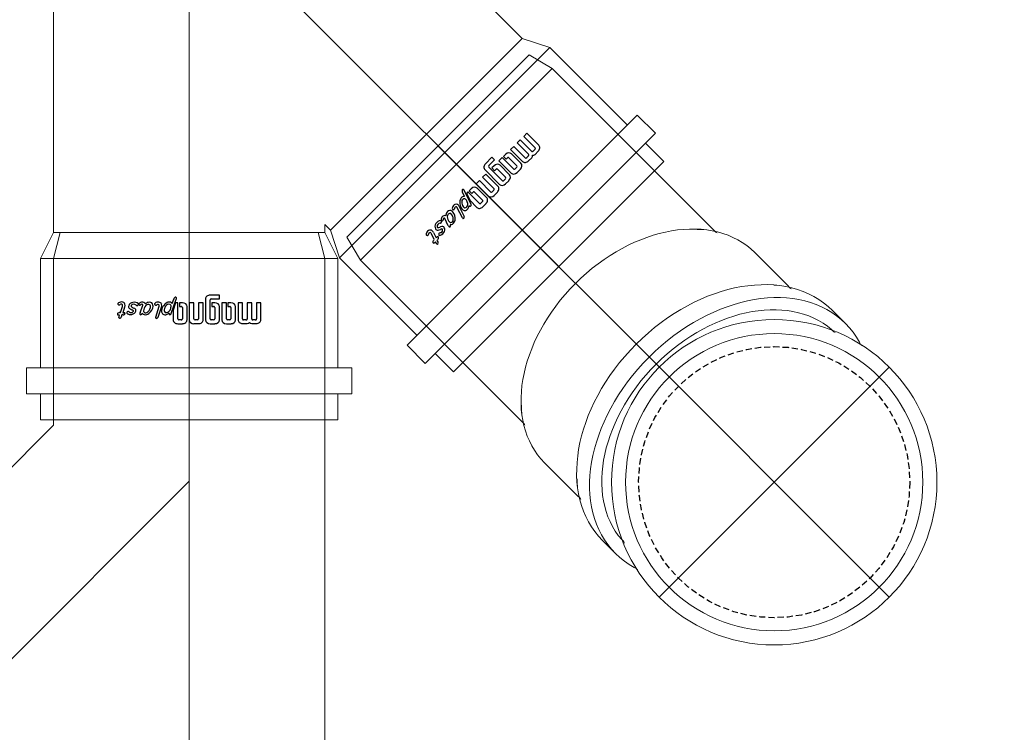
# Model space of a CAD drawing. Header units: centimetres. Extents: x 22052 to 56535, y 76485 to 78519.
# Tile 132 of 236: x 43600 to 43640, y 77809 to 77838. Entities that reach past the tile are written whole.
import ezdxf
from ezdxf.enums import TextEntityAlignment as Align
from ezdxf.lldxf.tags import DXFTag

# ---------------------------------------------------------------- set-up
doc = ezdxf.new("R2010")
doc.units = ezdxf.units.CM
doc.linetypes.add('HIDDEN', pattern=[0.375, 0.25, -0.125])
for name, color, linetype, lineweight in [('2DH_PRO_Magnaplast-SDB', 34, 'Continuous', 15), ('CP_AXISKA', 7, 'DASHDOT', 15), ('CP_DETAL', 33, 'Continuous', 9)]:
    doc.layers.add(name, color=color, linetype=linetype, lineweight=lineweight)
for name, color, linetype in [('3DCPCOLOR124', 152, 'Continuous'), ('3DCPCOLOR242', 242, 'Continuous'), ('cp_hidde', 203, 'HIDDEN'), ('CP_WIPEOUT', 255, 'Continuous')]:
    doc.layers.add(name, color=color, linetype=linetype)
doc.styles.add('CP_ATTR', font='arial.ttf')
tags = doc.linetypes.add('DASHDOT', pattern=[25.4, 12.7, -6.35, 0, -6.35]).pattern_tags.tags
tags[10:11] = [DXFTag(74, 4), DXFTag(75, 0), DXFTag(340, '0'), DXFTag(46, 1.0), DXFTag(50, 0.0), DXFTag(44, 0.0), DXFTag(45, 0.0)]
tags[8:9] = [DXFTag(74, 4), DXFTag(75, 0), DXFTag(340, '0'), DXFTag(46, 1.0), DXFTag(50, 0.0), DXFTag(44, 0.0), DXFTag(45, 0.0)]
tags[6:7] = [DXFTag(74, 4), DXFTag(75, 0), DXFTag(340, '0'), DXFTag(46, 1.0), DXFTag(50, 0.0), DXFTag(44, 0.0), DXFTag(45, 0.0)]
tags[4:5] = [DXFTag(74, 4), DXFTag(75, 0), DXFTag(340, '0'), DXFTag(46, 1.0), DXFTag(50, 0.0), DXFTag(44, 0.0), DXFTag(45, 0.0)]

# ---------------------------------------------------------------- blocks, each defined once
blk = doc.blocks.new('pdmgn014_okr01')
blk.add_circle((0, 0), 28.6)
blk = doc.blocks.new('pdmgn014_okr02')
blk.add_circle((0, 0), 25)
blk = doc.blocks.new('pdmgn014_wip_cir01')
blk.add_wipeout([(1, 0), (0.9659, 0.2588), (0.866, 0.5), (0.7071, 0.7071), (0.5, 0.866), (0.2588, 0.9659), (0, 1), (-0.2588, 0.9659), (-0.5, 0.866), (-0.7071, 0.7071), (-0.866, 0.5), (-0.9659, 0.2588), (-1, 0), (-0.9659, -0.2588), (-0.866, -0.5), (-0.7071, -0.7071), (-0.5, -0.866), (-0.2588, -0.9659), (0, -1), (0.2588, -0.9659), (0.5, -0.866), (0.7071, -0.7071), (0.866, -0.5), (0.9659, -0.2588)])
blk = doc.blocks.new('pdmgn014_okr02a')
blk.add_arc((25, 0), 25, 90, 270)
blk = doc.blocks.new('pdmgn014_okr01a')
blk.add_arc((28.6, 0), 28.6, 90, 270)
blk = doc.blocks.new('pdmgn014_okr01b')
blk.add_arc((25, 0), 25, 90, 270)
blk = doc.blocks.new('pdmgn014_wip_cir01a')
blk.add_wipeout([(20, 0), (19.32, 5.18), (17.32, 10), (14.14, 14.14), (10, 17.32), (5.18, 19.32), (0, 20), (-5.18, 19.32), (-10, 17.32), (-14.14, 14.14), (-17.32, 10), (-19.32, 5.18), (-20, 0), (-19.32, -5.18), (-17.32, -10), (-14.14, -14.14), (-10, -17.32), (-5.18, -19.32), (0, -20), (5.18, -19.32), (10, -17.32), (14.14, -14.14), (17.32, -10), (19.32, -5.18)])
blk = doc.blocks.new('pdmgn014_wip_cir01b')
blk.add_wipeout([(20, 0), (19.32, 5.18), (17.32, 10), (14.14, 14.14), (10, 17.32), (5.18, 19.32), (0, 20), (-5.18, 19.32), (-10, 17.32), (-14.14, 14.14), (-17.32, 10), (-19.32, 5.18), (-20, 0), (-19.32, -5.18), (-17.32, -10), (-14.14, -14.14), (-10, -17.32), (-5.18, -19.32), (0, -20), (5.18, -19.32), (10, -17.32), (14.14, -14.14), (17.32, -10), (19.32, -5.18)])
blk = doc.blocks.new('pdmgn014_wip_rec01')
blk.add_wipeout([(0, -25), (84.39, -25), (84.39, 25), (0, 25)]).dxf.layer = 'CP_WIPEOUT'
blk = doc.blocks.new('pdmgn014_wip_cir02')
blk.add_wipeout([(1, 0), (0.9659, 0.2588), (0.866, 0.5), (0.7071, 0.7071), (0.5, 0.866), (0.2588, 0.9659), (0, 1), (-0.2588, 0.9659), (-0.5, 0.866), (-0.7071, 0.7071), (-0.866, 0.5), (-0.9659, 0.2588), (-1, 0), (-0.9659, -0.2588), (-0.866, -0.5), (-0.7071, -0.7071), (-0.5, -0.866), (-0.2588, -0.9659), (0, -1), (0.2588, -0.9659), (0.5, -0.866), (0.7071, -0.7071), (0.866, -0.5), (0.9659, -0.2588)])
blk = doc.blocks.new('Pd_mgphtp_0333_fof7kh8')
for p, q in [((1.06, 5.5), (0, 5.235)), ((0, -5.235), (0, 5.235)), ((1.06, 5.5), (7.6, 5.5)), ((12.151, 5.5), (7.6, 5.5)), ((1.06, -5.5), (0, -5.235)), ((7.6, -5.5), (1.06, -5.5)), ((7.6, -5.5), (12.151, -5.5))]:
    blk.add_line(p, q)
at = {"layer": 'CP_DETAL'}
blk.add_line((1.06, 5.5), (1.06, -5.5), dxfattribs=at)
at = {"linetype": 'ByBlock', "style": 'CP_ATTR', "flags": 9}
for tag, p in [('ORDER-NO', (-0.002, 0)), ('PRODUCT-TYPE', (-0.002, 0)), ('ARTICLE', (-0.002, 0)), ('GROUP', (-0.002, 0)), ('NUMBER', (-0.002, 0)), ('NAME', (-0.002, 0)), ('DN', (-0.001, 0)), ('WEIGHT', (-0.001, 0)), ('MATERIAL', (-0.001, 0)), ('DIMS', (-0.001, 0)), ('OTHER', (-0.001, 0)), ('CHARACTER', (-0.001, 0)), ('PRODUCER', (-0.001, 0))]:
    blk.add_attdef(tag, text='', height=0.00005, dxfattribs=at).set_placement(p, align=Align.MIDDLE_LEFT)
at = {"layer": 'CP_WIPEOUT', "xscale": 0.21319269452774, "yscale": 0.3015}
blk.add_blockref('pdmgn014_wip_cir01a', (12.151, 0), dxfattribs=at)
for p, q in [((12.151, 6.03), (16.04, 6.03)), ((12.151, -6.03), (16.04, -6.03))]:
    blk.add_line(p, q)
at = {"xscale": 0.1705541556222, "yscale": 0.2412}
blk.add_blockref('pdmgn014_okr01b', (7.887, 0), dxfattribs=at)
at = {"layer": 'CP_WIPEOUT', "xscale": 4.66690475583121, "yscale": 6.59999999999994, "zscale": 20}
blk.add_blockref('pdmgn014_wip_cir01', (16.04, 0), dxfattribs=at)
for p, q in [((16.782, 6.6), (16.04, 6.6)), ((16.782, -6.6), (16.04, -6.6))]:
    blk.add_line(p, q)
at = {"yscale": 0.23076923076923}
for name, p, xscale in [('pdmgn014_okr01a', (11.373, 0), 0.16317848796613), ('pdmgn014_okr01', (16.782, 0), 0.16317848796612)]:
    blk.add_blockref(name, p, dxfattribs=dict(at, xscale=xscale))
at = {"layer": 'CP_WIPEOUT', "xscale": 0.21319269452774, "yscale": 0.3015}
blk.add_blockref('pdmgn014_wip_cir01b', (17.525, 0), dxfattribs=at)
at = {"layer": 'CP_WIPEOUT', "xscale": 0.008798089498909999, "yscale": 0.2412}
blk.add_blockref('pdmgn014_wip_rec01', (16.782, 0), dxfattribs=at)
for p, q in [((17.525, 6.03), (16.782, 6.03)), ((19.292, 5.5), (17.525, 5.5)), ((17.525, -5.5), (19.292, -5.5)), ((17.525, -6.03), (16.782, -6.03))]:
    blk.add_line(p, q)
for name, p, xscale, yscale in [('pdmgn014_okr02a', (12.518, 0), 0.1705541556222, 0.2412), ('pdmgn014_okr02', (17.525, 0), 0.1705541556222, 0.2412), ('pdmgn014_okr01b', (13.636, 0), 0.15556349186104, 0.22)]:
    blk.add_blockref(name, p, dxfattribs=dict(xscale=xscale, yscale=yscale))
at = {"layer": 'CP_WIPEOUT', "xscale": 6.59999999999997, "yscale": 6.59999999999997, "zscale": 20}
blk.add_blockref('pdmgn014_wip_cir02', (19.292, 0), dxfattribs=at)
for radius in [6.6, 6.03]:
    blk.add_circle((19.292, 0), radius)
at = {"layer": 'CP_AXISKA'}
for p, q in [((19.292, 6.6), (19.292, -6.6)), ((25.892, 0), (0, 0))]:
    blk.add_line(p, q, dxfattribs=at)
at = {"layer": 'cp_hidde'}
blk.add_circle((19.292, 0), 5.5, dxfattribs=at)
blk = doc.blocks.new('2dmgn003_logo01')
at = {"layer": '3DCPCOLOR124'}
for p, q in [((1.86, 16.54), (-2.9, 16.54)), ((-2.9, 16.54), (-2.9, 15.53)), ((-2.9, 15.53), (1.6, 15.53)), ((1.6, 14.41), (-2.9, 14.41)), ((-2.9, 14.41), (-2.9, 13.39)), ((1.89, 15.24), (1.89, 14.7)), ((2.9, 14.44), (2.9, 15.5)), ((-2.9, 13.39), (1.6, 13.39)), ((1.6, 12.27), (-2.9, 12.27)), ((-2.9, 12.27), (-2.9, 11.26)), ((1.89, 13.1), (1.89, 12.56)), ((2.9, 12.3), (2.9, 13.36)), ((-2.93, 9.64), (-2.93, 8.94)), ((-2.9, 11.26), (1.86, 11.26)), ((1.86, 10.71), (-1.86, 10.71)), ((-1.86, 8.94), (-1.86, 9.39)), ((-1.61, 9.64), (1.6, 9.64)), ((1.86, 9.37), (1.86, 8.84)), ((2.93, 8.57), (2.93, 9.65)), ((-4.01, 6.97), (-5.07, 6.97)), ((-5.07, 6.97), (-5.07, 4.84)), ((-4.01, 5.1), (-4.01, 6.97)), ((-2.93, 8.94), (-1.86, 8.94)), ((1.6, 8.57), (-2.93, 8.57)), ((-2.93, 8.57), (-2.93, 7.5)), ((-2.93, 7.5), (1.86, 7.5)), ((1.86, 6.97), (-1.86, 6.97)), ((1.6, 4.84), (-3.74, 4.84)), ((-2.93, 5.9), (-2.93, 5.2)), ((-2.93, 5.2), (-1.86, 5.2)), ((-1.86, 5.2), (-1.86, 5.64)), ((-1.61, 5.9), (1.6, 5.9)), ((1.86, 5.64), (1.86, 5.1)), ((2.93, 4.84), (2.93, 5.9)), ((-4.01, 3.77), (1.86, 3.77)), ((1.86, 3.23), (-2.93, 3.23)), ((-2.93, 3.23), (-2.93, 2.16)), ((-2.93, 2.16), (1.6, 2.16)), ((1.6, 1.1), (-2.93, 1.1)), ((-2.93, 1.1), (-2.93, 0.03)), ((-2.93, 0.03), (1.86, 0.03)), ((1.86, 1.9), (1.86, 1.36)), ((2.93, 2.17), (2.93, 1.1)), ((-2.93, -1.56), (-2.93, -2.26)), ((-2.93, -2.26), (-1.86, -2.26)), ((1.86, -0.49), (-1.86, -0.49)), ((-1.86, -2.26), (-1.86, -1.82)), ((-1.61, -1.56), (1.6, -1.56)), ((1.86, -1.82), (1.86, -2.36)), ((2.93, -2.63), (2.93, -1.56)), ((1.6, -2.62), (-2.93, -2.62)), ((-2.93, -2.62), (-2.93, -3.11)), ((-2.93, -3.11), (-0.81, -3.69)), ((-0.81, -3.69), (1.86, -3.69))]:
    blk.add_line(p, q, dxfattribs=at)
for centre, radius, start, end in [((1.86, 15.5), 1.04, 359.8403, 90), ((1.6, 15.24), 0.293, 359.5038, 90), ((1.6, 14.7), 0.291, 269.5684, 360), ((2.3, 14.44), 0.598, 296.5604, 0), ((2.29, 13.36), 0.608, 359.9807, 62.8223), ((1.6, 13.1), 0.293, 359.5231, 90), ((1.6, 12.56), 0.293, 270, 359.9989), ((1.86, 12.3), 1.04, 270, 0.0193), ((-1.86, 9.64), 1.07, 90, 180), ((-1.61, 9.39), 0.246, 90, 184.1233), ((1.6, 9.37), 0.264, 0, 90), ((1.86, 9.64), 1.06, 0.4214, 90), ((-1.86, 5.9), 1.07, 90, 180), ((1.6, 8.84), 0.264, 270, 359.9349), ((1.86, 8.57), 1.07, 270.2822, 0), ((1.86, 5.91), 1.06, 360, 90), ((-4.01, 4.83), 1.06, 179.7393, 270), ((-3.74, 5.1), 0.264, 180, 269.9023), ((-1.61, 5.65), 0.246, 90, 184.0475), ((1.6, 5.64), 0.264, 360, 90), ((1.6, 5.1), 0.264, 270, 0.0108), ((1.86, 4.84), 1.07, 270.2634, 0), ((1.86, 2.17), 1.06, 359.5786, 90), ((1.6, 1.9), 0.264, 0.076, 90), ((1.6, 1.36), 0.264, 270, 359.924), ((1.86, 1.1), 1.07, 270.2875, 359.9985), ((-1.86, -1.56), 1.07, 90, 180), ((-1.61, -1.81), 0.246, 90, 184.1125), ((1.6, -1.82), 0.264, 360, 90.0217), ((1.86, -1.55), 1.06, 359.5786, 90), ((1.6, -2.36), 0.264, 270, 359.9023), ((1.87, -2.63), 1.06, 269.7048, 359.9999)]:
    blk.add_arc(centre, radius, start, end, dxfattribs=at)
at = {"layer": '3DCPCOLOR242'}
for p, q in [((-2.7, -3.9), (-3.95, -3.55)), ((0.12, -4.12), (-3.94, -2.98)), ((1.06, -7.17), (-1.65, -6.4)), ((1.09, -7.71), (-1.93, -6.91)), ((1.09, -7.71), (1.26, -7.74)), ((-0.13, -11.32), (-2.25, -10.71)), ((-0.17, -15.85), (-1.87, -15.4)), ((-1.72, -14.87), (-0.14, -15.31)), ((-0.17, -16), (-0.17, -15.85)), ((0.51, -16.04), (0.49, -16.34)), ((1.2, -16.2), (0.51, -16.04))]:
    blk.add_line(p, q, dxfattribs=at)
for centre, radius, start, end in [((-4.29, -3.13), 0.174, 139.4748, 200.5636), ((-4.01, -3.02), 0.481, 201.3248, 240.9013), ((-4.22, -3.22), 0.283, 75.9119, 135.9983), ((-3.49, -1.93), 1.69, 243.7383, 254.2465), ((-4.21, -3.92), 0.981, 73.8123, 86.5171), ((-2.11, -4.55), 0.997, 166.5679, 210.0987), ((-2.46, -4.5), 0.644, 111.1152, 163.4814), ((-1.97, -4.71), 0.539, 116.6161, 177.0208), ((-1.91, -4.94), 0.776, 84.807, 112.5283), ((-2.08, -7.15), 2.99, 66.1532, 85.5553), ((-1.93, -6.26), 2.13, 46.5165, 60.5203), ((-0.07, -4.64), 0.557, 50.0147, 70.9143), ((0.24, -4.49), 0.156, 287.1813, 350.1927), ((0.11, -4.44), 0.288, 10.0108, 50.8567), ((0.03, -4.45), 0.37, 349.838, 10.0295), ((-2.22, -7.14), 0.892, 155.0132, 214.6021), ((-2.3, -7.13), 0.818, 103.0323, 153.3127), ((-0.64, -3.63), 2.73, 211.3213, 275.0445), ((-1.71, -4.6), 0.806, 185.9288, 229.5909), ((-2.2, -8.11), 1.79, 72.2958, 99.0736), ((-0.79, -3.63), 2.14, 227.7681, 264.971), ((-0.84, -4.43), 1.34, 263.8725, 286.5282), ((-1.14, -5.4), 0.961, 11.1112, 45.4314), ((-0.64, -5.29), 0.455, 294.1682, 9.8383), ((-0.42, -5.51), 0.842, 271.3477, 20.708), ((0.25, -3.84), 0.817, 249.4862, 262.6491), ((-1.3, -5.9), 1.81, 22.396, 45.5071), ((0.18, -4.34), 0.318, 263.6249, 288.2785), ((-2.28, -9.16), 0.816, 114.0643, 202.8694), ((-2.3, -7.28), 0.748, 209.4433, 244.7552), ((-2.57, -7.31), 0.65, 265.6622, 285.525), ((-2.04, -10.21), 1.88, 87.1606, 107.9858), ((-2.06, -7.22), 0.393, 146.9616, 189.5199), ((-1.86, -7.12), 0.609, 195.1451, 225.7671), ((-1.97, -9.4), 0.472, 98.7899, 190.5825), ((-2.49, -7.69), 0.265, 290.2377, 337.5291), ((-2.11, -7.23), 0.357, 74.3202, 141.4853), ((-2.41, -7.7), 0.183, 21.5725, 49.116), ((-2.48, -7.7), 0.249, 338.4303, 15.9164), ((-1.79, -10.93), 2.01, 44.3614, 97.334), ((-2.29, -8.04), 1.19, 72.2691, 76.7646), ((-2.01, -11.05), 2.72, 40.2365, 88.5461), ((0.61, -8.43), 1.34, 58.7801, 70.7325), ((1.27, -7.61), 0.133, 265.1659, 303.5871), ((1.16, -7.55), 0.301, 17.9179, 59.9943), ((1.12, -7.48), 0.33, 314.2018, 5.594), ((-2.38, -10.79), 0.727, 106.1924, 195.3195), ((-2.23, -10.75), 0.883, 195.3773, 250.0682), ((-1.65, -8.93), 1.49, 201.6704, 231.3076), ((-2.32, -10.91), 0.21, 72.1488, 182.4676), ((-2.16, -10.9), 0.37, 183.0166, 240.6152), ((-1.48, -9.29), 0.981, 191.9389, 227.9356), ((-2.44, -11.35), 0.167, 6.0969, 51.2591), ((-2.71, -11.34), 0.433, 342.5093, 1.3278), ((-0.61, -7.95), 2.56, 233.5529, 269.0169), ((-0.6, -10.03), 0.492, 264.1111, 2.3117), ((-0.86, -10.08), 0.755, 5.4784, 47.2661), ((0.14, -10.31), 1.05, 255.0292, 275.2543), ((-0.28, -10.17), 0.698, 293.2831, 345.067), ((-0.04, -11.26), 0.454, 64.2567, 85.1843), ((-0.88, -10.16), 1.29, 351.8443, 42.4547), ((0.03, -11.23), 0.401, 23.6929, 71.5015), ((0.23, -11.16), 0.197, 270.9468, 310.5631), ((0.17, -11.16), 0.243, 323.0875, 22.1003), ((-1.76, -12.65), 1.31, 133.9918, 256.4618), ((-2.52, -11.96), 0.293, 73.8428, 119.965), ((-2.48, -11.38), 0.207, 256.8723, 333.1047), ((-1.88, -12.75), 0.636, 127.3644, 245.5528), ((-2.55, -12.12), 0.449, 8.7244, 76.0552), ((-2.69, -11.74), 0.662, 310.1939, 332.4304), ((-2.01, -13.14), 0.234, 234.8638, 292.3727), ((-2.25, -12.71), 0.729, 297.3533, 322.4271), ((-3.16, -12.05), 1.85, 323.4917, 337.6276), ((-0.6, -13.09), 0.918, 120.9833, 158.9397), ((-4.61, -11.44), 4.03, 325.4422, 333.8801), ((-0.8, -13.04), 0.784, 70.6597, 109.7335), ((0.29, -13.88), 1.45, 136.2371, 152.793), ((-0.64, -13.09), 0.24, 82.5025, 118.5044), ((-0.72, -13.4), 0.557, 329.5041, 78.2517), ((-0.86, -13.48), 1.23, 313.6171, 74.8695), ((-2.35, -15.59), 0.816, 103.1873, 179.7099), ((-2.2, -15.57), 0.973, 181.2014, 240.279), ((-2.3, -16.77), 1.99, 73.1785, 97.0679), ((-2.18, -15.68), 0.348, 90.0735, 226.6774), ((-2.75, -18.5), 3.22, 74.17, 79.8915), ((-1.83, -13.25), 0.719, 250.748, 317.7481), ((-0.3, -14.06), 0.179, 156.2477, 208.0662), ((1.11, -14.88), 1.81, 138.3177, 150.3499), ((0, -13.86), 0.536, 211.3544, 244.0918), ((-0.1, -14.13), 0.258, 239.0032, 288.6059), ((-21.33, -14.03), 21.22, 356.5514, 357.4519), ((0.08, -14.98), 0.202, 99.2605, 177.5229), ((0.04, -15.4), 0.621, 76.0627, 90.1224), ((0.15, -15.09), 0.29, 45.8106, 81.4207), ((-0.18, -15.28), 0.664, 5.0301, 36.7596), ((9.69, -14.96), 9.21, 181.6129, 183.265), ((-1.77, -25.84), 10.6, 74.8748, 77.6862), ((0.73, -16.51), 0.942, 56.6561, 73.6716), ((1.09, -15.98), 0.3, 13.2728, 58.0446), ((-2.59, -16.12), 0.301, 251.9271, 357.0444), ((-2.56, -16.17), 0.279, 6.2924, 59.4251), ((0.48, -16.03), 0.659, 177.1591, 197.9713), ((0.25, -16.17), 0.401, 190.3294, 250.4785), ((0.21, -16.16), 0.393, 256.6965, 303.221), ((0.31, -16.35), 0.182, 308.0482, 0.8125), ((1.21, -16.07), 0.134, 265.2447, 321.7201), ((0.98, -15.93), 0.408, 326.7373, 2.2392)]:
    blk.add_arc(centre, radius, start, end, dxfattribs=at)
blk = doc.blocks.new('2dmgn003_logo02')
at = {"layer": '3DCPCOLOR124'}
for p, q in [((1.86, 16.54), (-2.9, 16.54)), ((-2.9, 16.54), (-2.9, 15.53)), ((-2.9, 15.53), (1.6, 15.53)), ((1.6, 14.41), (-2.9, 14.41)), ((-2.9, 14.41), (-2.9, 13.39)), ((1.89, 15.24), (1.89, 14.7)), ((2.9, 14.44), (2.9, 15.5)), ((-2.9, 13.39), (1.6, 13.39)), ((1.6, 12.27), (-2.9, 12.27)), ((-2.9, 12.27), (-2.9, 11.26)), ((1.89, 13.1), (1.89, 12.56)), ((2.9, 12.3), (2.9, 13.36)), ((-2.93, 9.64), (-2.93, 8.94)), ((-2.9, 11.26), (1.86, 11.26)), ((1.86, 10.71), (-1.86, 10.71)), ((-1.86, 8.94), (-1.86, 9.39)), ((-1.61, 9.64), (1.6, 9.64)), ((1.86, 9.37), (1.86, 8.84)), ((2.93, 8.57), (2.93, 9.65)), ((-4.01, 6.97), (-5.07, 6.97)), ((-5.07, 6.97), (-5.07, 4.84)), ((-4.01, 5.1), (-4.01, 6.97)), ((-2.93, 8.94), (-1.86, 8.94)), ((1.6, 8.57), (-2.93, 8.57)), ((-2.93, 8.57), (-2.93, 7.5)), ((-2.93, 7.5), (1.86, 7.5)), ((1.86, 6.97), (-1.86, 6.97)), ((1.6, 4.84), (-3.74, 4.84)), ((-2.93, 5.9), (-2.93, 5.2)), ((-2.93, 5.2), (-1.86, 5.2)), ((-1.86, 5.2), (-1.86, 5.64)), ((-1.61, 5.9), (1.6, 5.9)), ((1.86, 5.64), (1.86, 5.1)), ((2.93, 4.84), (2.93, 5.9)), ((-4.01, 3.77), (1.86, 3.77)), ((1.86, 3.23), (-2.93, 3.23)), ((-2.93, 3.23), (-2.93, 2.16)), ((-2.93, 2.16), (1.6, 2.16)), ((1.6, 1.1), (-2.93, 1.1)), ((-2.93, 1.1), (-2.93, 0.03)), ((-2.93, 0.03), (1.86, 0.03)), ((1.86, 1.9), (1.86, 1.36)), ((2.93, 2.17), (2.93, 1.1)), ((-2.93, -1.56), (-2.93, -2.26)), ((-2.93, -2.26), (-1.86, -2.26)), ((1.86, -0.49), (-1.86, -0.49)), ((-1.86, -2.26), (-1.86, -1.82)), ((-1.61, -1.56), (1.6, -1.56)), ((1.86, -1.82), (1.86, -2.36)), ((2.93, -2.63), (2.93, -1.56)), ((1.6, -2.62), (-2.93, -2.62)), ((-2.93, -2.62), (-2.93, -3.11)), ((-2.93, -3.11), (-0.81, -3.69)), ((-0.81, -3.69), (1.86, -3.69))]:
    blk.add_line(p, q, dxfattribs=at)
for centre, radius, start, end in [((1.86, 15.5), 1.04, 359.8403, 90), ((1.6, 15.24), 0.293, 359.5038, 90), ((1.6, 14.7), 0.291, 269.5684, 360), ((2.3, 14.44), 0.598, 296.5604, 0), ((2.29, 13.36), 0.608, 359.9807, 62.8223), ((1.6, 13.1), 0.293, 359.5231, 90), ((1.6, 12.56), 0.293, 270, 359.9989), ((1.86, 12.3), 1.04, 270, 0.0193), ((-1.86, 9.64), 1.07, 90, 180), ((-1.61, 9.39), 0.246, 90, 184.1233), ((1.6, 9.37), 0.264, 0, 90), ((1.86, 9.64), 1.06, 0.4214, 90), ((-1.86, 5.9), 1.07, 90, 180), ((1.6, 8.84), 0.264, 270, 359.9349), ((1.86, 8.57), 1.07, 270.2822, 0), ((1.86, 5.91), 1.06, 360, 90), ((-4.01, 4.83), 1.06, 179.7393, 270), ((-3.74, 5.1), 0.264, 180, 269.9023), ((-1.61, 5.65), 0.246, 90, 184.0475), ((1.6, 5.64), 0.264, 360, 90), ((1.6, 5.1), 0.264, 270, 0.0108), ((1.86, 4.84), 1.07, 270.2634, 0), ((1.86, 2.17), 1.06, 359.5786, 90), ((1.6, 1.9), 0.264, 0.076, 90), ((1.6, 1.36), 0.264, 270, 359.924), ((1.86, 1.1), 1.07, 270.2875, 359.9985), ((-1.86, -1.56), 1.07, 90, 180), ((-1.61, -1.81), 0.246, 90, 184.1125), ((1.6, -1.82), 0.264, 360, 90.0217), ((1.86, -1.55), 1.06, 359.5786, 90), ((1.6, -2.36), 0.264, 270, 359.9023), ((1.87, -2.63), 1.06, 269.7048, 359.9999)]:
    blk.add_arc(centre, radius, start, end, dxfattribs=at)
at = {"layer": '3DCPCOLOR242'}
for p, q in [((-2.7, -3.9), (-3.95, -3.55)), ((0.12, -4.12), (-3.94, -2.98)), ((1.06, -7.17), (-1.65, -6.4)), ((1.09, -7.71), (-1.93, -6.91)), ((1.09, -7.71), (1.26, -7.74)), ((-0.13, -11.32), (-2.25, -10.71)), ((-0.17, -15.85), (-1.87, -15.4)), ((-1.72, -14.87), (-0.14, -15.31)), ((-0.17, -16), (-0.17, -15.85)), ((0.51, -16.04), (0.49, -16.34)), ((1.2, -16.2), (0.51, -16.04))]:
    blk.add_line(p, q, dxfattribs=at)
for centre, radius, start, end in [((-4.29, -3.13), 0.174, 139.4748, 200.5636), ((-4.01, -3.02), 0.481, 201.3248, 240.9013), ((-4.22, -3.22), 0.283, 75.9119, 135.9983), ((-3.49, -1.93), 1.69, 243.7383, 254.2465), ((-4.21, -3.92), 0.981, 73.8123, 86.5171), ((-2.11, -4.55), 0.997, 166.5679, 210.0987), ((-2.46, -4.5), 0.644, 111.1152, 163.4814), ((-1.97, -4.71), 0.539, 116.6161, 177.0208), ((-1.91, -4.94), 0.776, 84.807, 112.5283), ((-2.08, -7.15), 2.99, 66.1532, 85.5553), ((-1.93, -6.26), 2.13, 46.5165, 60.5203), ((-0.07, -4.64), 0.557, 50.0147, 70.9143), ((0.24, -4.49), 0.156, 287.1813, 350.1927), ((0.11, -4.44), 0.288, 10.0108, 50.8567), ((0.03, -4.45), 0.37, 349.838, 10.0295), ((-2.22, -7.14), 0.892, 155.0132, 214.6021), ((-2.3, -7.13), 0.818, 103.0323, 153.3127), ((-0.64, -3.63), 2.73, 211.3213, 275.0445), ((-1.71, -4.6), 0.806, 185.9288, 229.5909), ((-2.2, -8.11), 1.79, 72.2958, 99.0736), ((-0.79, -3.63), 2.14, 227.7681, 264.971), ((-0.84, -4.43), 1.34, 263.8725, 286.5282), ((-1.14, -5.4), 0.961, 11.1112, 45.4314), ((-0.64, -5.29), 0.455, 294.1682, 9.8383), ((-0.42, -5.51), 0.842, 271.3477, 20.708), ((0.25, -3.84), 0.817, 249.4862, 262.6491), ((-1.3, -5.9), 1.81, 22.396, 45.5071), ((0.18, -4.34), 0.318, 263.6249, 288.2785), ((-2.28, -9.16), 0.816, 114.0643, 202.8694), ((-2.3, -7.28), 0.748, 209.4433, 244.7552), ((-2.57, -7.31), 0.65, 265.6622, 285.525), ((-2.04, -10.21), 1.88, 87.1606, 107.9858), ((-2.06, -7.22), 0.393, 146.9616, 189.5199), ((-1.86, -7.12), 0.609, 195.1451, 225.7671), ((-1.97, -9.4), 0.472, 98.7899, 190.5825), ((-2.49, -7.69), 0.265, 290.2377, 337.5291), ((-2.11, -7.23), 0.357, 74.3202, 141.4853), ((-2.41, -7.7), 0.183, 21.5725, 49.116), ((-2.48, -7.7), 0.249, 338.4303, 15.9164), ((-1.79, -10.93), 2.01, 44.3614, 97.334), ((-2.29, -8.04), 1.19, 72.2691, 76.7646), ((-2.01, -11.05), 2.72, 40.2365, 88.5461), ((0.61, -8.43), 1.34, 58.7801, 70.7325), ((1.27, -7.61), 0.133, 265.1659, 303.5871), ((1.16, -7.55), 0.301, 17.9179, 59.9943), ((1.12, -7.48), 0.33, 314.2018, 5.594), ((-2.38, -10.79), 0.727, 106.1924, 195.3195), ((-2.23, -10.75), 0.883, 195.3773, 250.0682), ((-1.65, -8.93), 1.49, 201.6704, 231.3076), ((-2.32, -10.91), 0.21, 72.1488, 182.4676), ((-2.16, -10.9), 0.37, 183.0166, 240.6152), ((-1.48, -9.29), 0.981, 191.9389, 227.9356), ((-2.44, -11.35), 0.167, 6.0969, 51.2591), ((-2.71, -11.34), 0.433, 342.5093, 1.3278), ((-0.61, -7.95), 2.56, 233.5529, 269.0169), ((-0.6, -10.03), 0.492, 264.1111, 2.3117), ((-0.86, -10.08), 0.755, 5.4784, 47.2661), ((0.14, -10.31), 1.05, 255.0292, 275.2543), ((-0.28, -10.17), 0.698, 293.2831, 345.067), ((-0.04, -11.26), 0.454, 64.2567, 85.1843), ((-0.88, -10.16), 1.29, 351.8443, 42.4547), ((0.03, -11.23), 0.401, 23.6929, 71.5015), ((0.23, -11.16), 0.197, 270.9468, 310.5631), ((0.17, -11.16), 0.243, 323.0875, 22.1003), ((-1.76, -12.65), 1.31, 133.9918, 256.4618), ((-2.52, -11.96), 0.293, 73.8428, 119.965), ((-2.48, -11.38), 0.207, 256.8723, 333.1047), ((-1.88, -12.75), 0.636, 127.3644, 245.5528), ((-2.55, -12.12), 0.449, 8.7244, 76.0552), ((-2.69, -11.74), 0.662, 310.1939, 332.4304), ((-2.01, -13.14), 0.234, 234.8638, 292.3727), ((-2.25, -12.71), 0.729, 297.3533, 322.4271), ((-3.16, -12.05), 1.85, 323.4917, 337.6276), ((-0.6, -13.09), 0.918, 120.9833, 158.9397), ((-4.61, -11.44), 4.03, 325.4422, 333.8801), ((-0.8, -13.04), 0.784, 70.6597, 109.7335), ((0.29, -13.88), 1.45, 136.2371, 152.793), ((-0.64, -13.09), 0.24, 82.5025, 118.5044), ((-0.72, -13.4), 0.557, 329.5041, 78.2517), ((-0.86, -13.48), 1.23, 313.6171, 74.8695), ((-2.35, -15.59), 0.816, 103.1873, 179.7099), ((-2.2, -15.57), 0.973, 181.2014, 240.279), ((-2.3, -16.77), 1.99, 73.1785, 97.0679), ((-2.18, -15.68), 0.348, 90.0735, 226.6774), ((-2.75, -18.5), 3.22, 74.17, 79.8915), ((-1.83, -13.25), 0.719, 250.748, 317.7481), ((-0.3, -14.06), 0.179, 156.2477, 208.0662), ((1.11, -14.88), 1.81, 138.3177, 150.3499), ((0, -13.86), 0.536, 211.3544, 244.0918), ((-0.1, -14.13), 0.258, 239.0032, 288.6059), ((-21.33, -14.03), 21.22, 356.5514, 357.4519), ((0.08, -14.98), 0.202, 99.2605, 177.5229), ((0.04, -15.4), 0.621, 76.0627, 90.1224), ((0.15, -15.09), 0.29, 45.8106, 81.4207), ((-0.18, -15.28), 0.664, 5.0301, 36.7596), ((9.69, -14.96), 9.21, 181.6129, 183.265), ((-1.77, -25.84), 10.6, 74.8748, 77.6862), ((0.73, -16.51), 0.942, 56.6561, 73.6716), ((1.09, -15.98), 0.3, 13.2728, 58.0446), ((-2.59, -16.12), 0.301, 251.9271, 357.0444), ((-2.56, -16.17), 0.279, 6.2924, 59.4251), ((0.48, -16.03), 0.659, 177.1591, 197.9713), ((0.25, -16.17), 0.401, 190.3294, 250.4785), ((0.21, -16.16), 0.393, 256.6965, 303.221), ((0.31, -16.35), 0.182, 308.0482, 0.8125), ((1.21, -16.07), 0.134, 265.2447, 321.7201), ((0.98, -15.93), 0.408, 326.7373, 2.2392)]:
    blk.add_arc(centre, radius, start, end, dxfattribs=at)
blk = doc.blocks.new('2d_mgphtp_0371_f2ckcfe')
for p, q in [((20.084, 18.512), (20.827, 19.255)), ((29.355, 10.727), (20.827, 19.255)), ((18.939, 18.173), (19.681, 18.915)), ((19.681, 18.915), (29.015, 9.581)), ((18.939, 18.173), (28.273, 8.839)), ((16.202, 14.63), (19.342, 17.77)), ((16.202, 14.63), (15.828, 13.506)), ((7.822, 5.5), (15.828, 13.506)), ((28.612, 9.984), (29.355, 10.727)), ((24.73, 6.102), (27.87, 9.242)), ((28.273, 8.839), (29.015, 9.581)), ((29.2, 6.6), (29.2, -6.6)), ((29.2, 6.6), (30.25, 6.6)), ((30.25, 6.6), (30.25, -6.6)), ((24.73, 6.102), (23.606, 5.728)), ((24.76, 6.03), (23.7, 5.5)), ((24.76, 6.03), (29.2, 6.03)), ((30.25, 6.03), (31.3, 6.03)), ((31.3, -6.03), (31.3, 6.03)), ((23.378, 5.5), (23.606, 5.728)), ((23.378, 5.5), (23.7, 5.5)), ((23.7, -5.5), (1.06, -5.5)), ((24.76, -6.03), (23.7, -5.5)), ((24.76, -6.03), (29.2, -6.03)), ((30.25, -6.03), (31.3, -6.03)), ((29.2, -6.6), (30.25, -6.6))]:
    blk.add_line(p, q)
at = {"layer": 'CP_AXISKA'}
for p, q in [((25.091, 14.991), (10.1, 0)), ((31.3, 0), (0, 0))]:
    blk.add_line(p, q, dxfattribs=at)
at = {"layer": 'CP_DETAL'}
for p, q in [((16.202, 14.63), (24.73, 6.102)), ((15.828, 13.506), (23.606, 5.728)), ((23.606, 5.728), (15.828, 13.506)), ((24.76, 6.03), (24.76, -6.03)), ((23.7, 5.5), (23.7, -5.5)), ((23.7, -5.5), (23.7, 5.5))]:
    blk.add_line(p, q, dxfattribs=at)
at = {"xscale": 0.14509803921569, "yscale": 0.176, "rotation": 45}
blk.add_blockref('2dmgn003_logo02', (22.036, 11.936), dxfattribs=at)
at = {"xscale": 0.14509803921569, "yscale": 0.176}
blk.add_blockref('2dmgn003_logo01', (26.98, 0), dxfattribs=at)
at = {"linetype": 'ByBlock', "style": 'CP_ATTR', "flags": 9}
for tag, p in [('NAME', (-0.002, -5.5)), ('NUMBER', (-0.002, -5.5)), ('GROUP', (-0.002, -5.5)), ('ARTICLE', (-0.002, -5.5)), ('PRODUCT-TYPE', (-0.002, -5.5)), ('ORDER-NO', (-0.002, -5.5)), ('PRODUCER', (-0.001, -5.5)), ('CHARACTER', (-0.001, -5.5)), ('OTHER', (-0.001, -5.5)), ('DIMS', (-0.001, -5.5)), ('MATERIAL', (-0.001, -5.5)), ('WEIGHT', (-0.001, -5.5)), ('DN', (-0.001, -5.5))]:
    blk.add_attdef(tag, text='', height=0.00005, dxfattribs=at).set_placement(p, align=Align.MIDDLE_LEFT)
blk = doc.blocks.new('2d_mgphtp_0372_furs0ym')
for p, q in [((7.822, 5.5), (15.828, 13.506)), ((1.06, 5.5), (0, 5.235)), ((0, -5.235), (0, 5.235)), ((7.822, 5.5), (1.06, 5.5)), ((1.06, -5.5), (0, -5.235)), ((7.6, -5.5), (1.06, -5.5)), ((23.7, -5.5), (7.6, -5.5))]:
    blk.add_line(p, q)
at = {"layer": 'CP_AXISKA'}
for p, q in [((25.091, 14.991), (10.1, 0)), ((31.3, 0), (0, 0))]:
    blk.add_line(p, q, dxfattribs=at)
at = {"layer": 'CP_DETAL'}
blk.add_line((1.06, 5.5), (1.06, -5.5), dxfattribs=at)
at = {"linetype": 'ByBlock', "style": 'CP_ATTR', "flags": 9}
for tag, p in [('ORDER-NO', (-0.002, -5.5)), ('PRODUCT-TYPE', (-0.002, -5.5)), ('ARTICLE', (-0.002, -5.5)), ('GROUP', (-0.002, -5.5)), ('NUMBER', (-0.002, -5.5)), ('NAME', (-0.002, -5.5)), ('DN', (-0.001, -5.5)), ('WEIGHT', (-0.001, -5.5)), ('MATERIAL', (-0.001, -5.5)), ('DIMS', (-0.001, -5.5)), ('OTHER', (-0.001, -5.5)), ('CHARACTER', (-0.001, -5.5)), ('PRODUCER', (-0.001, -5.5))]:
    blk.add_attdef(tag, text='', height=0.00005, dxfattribs=at).set_placement(p, align=Align.MIDDLE_LEFT)

msp = doc.modelspace()

# ---------------------------------------------------------------- block references
at = {"layer": '2DH_PRO_Magnaplast-SDB', "rotation": 315}
msp.add_blockref('Pd_mgphtp_0333_fof7kh8', (43617.125, 77833.16), dxfattribs=at)

# ---------------------------------------------------------------- next in the draw order: block references
at = {"layer": '2DH_PRO_Magnaplast-SDB', "rotation": 270}
msp.add_blockref('2d_mgphtp_0371_f2ckcfe', (43607.032, 77853.354), dxfattribs=at)
at = {"layer": '2DH_PRO_Magnaplast-SDB', "yscale": -1, "rotation": 270}
msp.add_blockref('2d_mgphtp_0372_furs0ym', (43607.032, 77829.654), dxfattribs=at)

doc.saveas('drawing.dxf')
